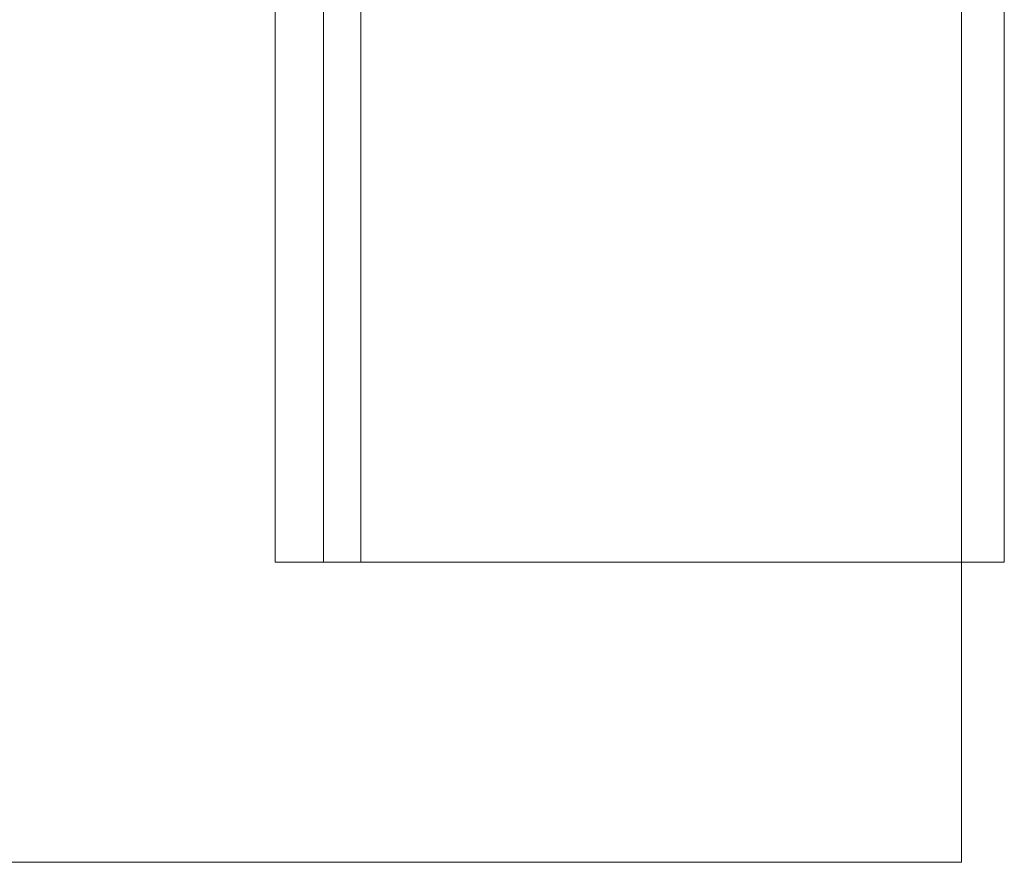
# Model space of a CAD drawing. Header units: millimetres. Extents: x -16331 to -10174, y -4135 to -3584.
# Tile 242 of 256: x -10337.043 to -10336.125, y -3952.335 to -3951.549. Entities that reach past the tile are written whole.
import ezdxf

# ---------------------------------------------------------------- set-up
doc = ezdxf.new("R2010")
doc.units = ezdxf.units.MM
doc.layers.add('A-DETL', color=7, linetype='Continuous', lineweight=5, true_color=0x00a600)
doc.layers.add('IFC-IfcRoof-Contorno', color=250, linetype='Continuous', lineweight=5)
doc.layers.add('IFC-IfcSlab-Contorno', color=250, linetype='Continuous', lineweight=5)

msp = doc.modelspace()

# ---------------------------------------------------------------- linework, layer by layer
at = {"layer": 'A-DETL', "linetype": 'Continuous', "lineweight": 5}
for p, q in [((-10336.16485, -3943.49518), (-10336.16485, -3952.33518)), ((-10336.72485, -3949.57518), (-10336.72485, -3952.05518)), ((-10347.16485, -3952.33518), (-10336.16485, -3952.33518))]:
    msp.add_line(p, q, dxfattribs=at)
at = {"layer": 'A-DETL', "color": 7, "lineweight": 5}
for p, q in [((-10336.7596, -3949.57518), (-10336.7596, -3952.05518)), ((-10336.12485, -3952.05518), (-10336.12485, -3949.57518)), ((-10336.7596, -3952.05518), (-10336.12485, -3952.05518))]:
    msp.add_line(p, q, dxfattribs=at)
at = {"layer": 'IFC-IfcRoof-Contorno', "lineweight": 5}
for p, q in [((-10336.12485, -3952.05518), (-10336.12485, -3949.57518)), ((-10336.80485, -3951.03629), (-10336.80485, -3951.89088)), ((-10336.80485, -3951.89088), (-10336.80485, -3952.05518)), ((-10336.80485, -3952.05518), (-10336.73344, -3952.05518)), ((-10336.73344, -3952.05518), (-10336.23149, -3952.05518)), ((-10336.23149, -3952.05518), (-10336.16486, -3952.05518)), ((-10336.16486, -3952.05518), (-10336.12485, -3952.05518))]:
    msp.add_line(p, q, dxfattribs=at)
at = {"layer": 'IFC-IfcSlab-Contorno', "lineweight": 5}
for p, q in [((-10336.16486, -3951.63129), (-10336.16486, -3951.56345)), ((-10336.16486, -3952.26836), (-10336.16486, -3951.63129)), ((-10336.16486, -3952.33517), (-10336.16486, -3952.26836)), ((-10347.16486, -3952.33517), (-10336.16486, -3952.33517))]:
    msp.add_line(p, q, dxfattribs=at)

doc.saveas('drawing.dxf')
